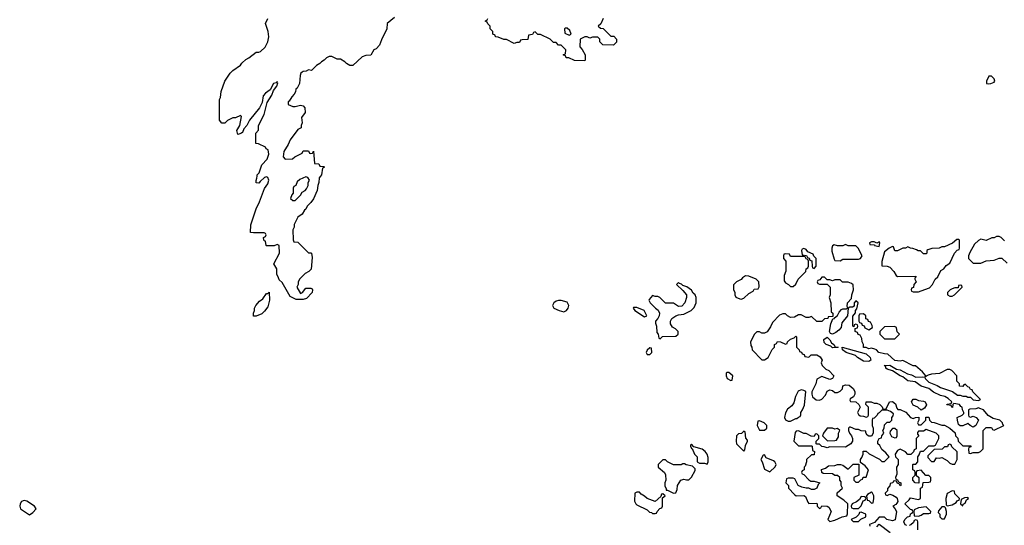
# Model space of a CAD drawing. Header units: inches. Extents: x 2710751 to 2829008, y 857003 to 965602.
# Tile 211 of 256: x 2738296 to 2745849, y 927325 to 931200. Entities that reach past the tile are written whole.
import ezdxf

# ---------------------------------------------------------------- set-up
doc = ezdxf.new("R2010")
doc.units = ezdxf.units.IN
doc.header["$MEASUREMENT"] = 0
for name, color, linetype in [('C7932', 7, 'Continuous'), ('C7933', 7, 'Continuous'), ('C7942', 7, 'Continuous'), ('C7943', 7, 'Continuous')]:
    doc.layers.add(name, color=color, linetype=linetype)

msp = doc.modelspace()

# ---------------------------------------------------------------- linework, layer by layer
at = {"layer": 'C7932', "color": 2, "elevation": 14}
msp.add_lwpolyline([(2738330, 927514), (2738310, 927506.6), (2738298.4, 927490), (2738295.5, 927470), (2738300.7, 927450), (2738370, 927406), (2738396.5, 927423.5), (2738422, 927450), (2738408, 927470), (2738350, 927509.4)], close=True, dxfattribs=at)
at = {"layer": 'C7933', "color": 2, "elevation": 10}
msp.add_lwpolyline([(2740000, 930333.3), (2739993.2, 930326.8), (2739970, 930319), (2739960.9, 930350), (2739984, 930390), (2739998, 930458), (2739990, 930466), (2739951.6, 930448.4), (2739930, 930448), (2739890, 930428), (2739870, 930408), (2739847.3, 930407.3), (2739828, 930430), (2739827.3, 930587.3), (2739836.4, 930603.6), (2739842, 930650), (2739869, 930730), (2739910, 930791.3), (2739930, 930811.3), (2739989.1, 930850.9), (2740000, 930867)], dxfattribs=at)
at = {"layer": 'C7942', "color": 2}
for points, elevation in [([(2740603.5, 930000), (2740592.7, 929987.3), (2740591.6, 929951.6), (2740582, 929930), (2740578, 929890), (2740550, 929828), (2740530, 929798), (2740502, 929770), (2740490, 929748), (2740479.6, 929740.4), (2740462, 929710), (2740430, 929686), (2740402, 929630), (2740402, 929610), (2740392, 929590), (2740392.7, 929512.7), (2740398, 929498), (2740430, 929494), (2740510, 929414), (2740530, 929414), (2740534, 929410), (2740538, 929378), (2740532.7, 929287.3), (2740514, 929270), (2740485.4, 929254.6), (2740445.4, 929214.6), (2740432, 929190), (2740432, 929170), (2740422, 929150), (2740450, 929102), (2740466, 929110), (2740490, 929142), (2740530, 929142), (2740538, 929138), (2740542, 929130), (2740538, 929110), (2740496, 929064), (2740470, 929055.3), (2740416.4, 929056.4), (2740370, 929078), (2740310, 929186), (2740287.3, 929207.3), (2740280.4, 929220.4), (2740269, 929250), (2740268, 929290), (2740246, 929330), (2740288, 929410), (2740286, 929470), (2740270, 929478), (2740247.3, 929467.3), (2740190, 929466), (2740186, 929470), (2740182, 929502), (2740170, 929506), (2740167.3, 929512.7), (2740166, 929530), (2740182, 929538), (2740186, 929550), (2740182, 929562), (2740170, 929566), (2740090, 929566), (2740066, 929570), (2740068.7, 929628.7), (2740109.2, 929750), (2740135.5, 929804.5), (2740173.6, 929906.4), (2740198, 929942), (2740208, 929970), (2740198, 929990), (2740190, 929995.3), (2740174, 929990), (2740139.6, 929960.4), (2740130, 929946), (2740108.4, 929948.4), (2740108.4, 929968.4), (2740115.3, 929984.7), (2740116.9, 930000)], 10), ([(2745850, 929506), (2745826, 929530), (2745810, 929538), (2745790, 929538), (2745771.6, 929528.4), (2745752.7, 929527.3), (2745710, 929508), (2745670, 929518), (2745650, 929508), (2745619.6, 929480.4), (2745583.6, 929416.4), (2745574, 929390), (2745574, 929370), (2745610, 929334), (2745670, 929334), (2745710, 929352), (2745770, 929358), (2745808.9, 929371.1), (2745830, 929372), (2745870, 929334)], 14), ([(2745102, 927322), (2745087.3, 927327.3), (2745078, 927350), (2745086, 927370), (2745106, 927390), (2745126, 927394), (2745128.4, 927411.6), (2745142, 927418), (2745146, 927430), (2745142, 927442), (2745130, 927446), (2745086, 927490), (2745120.4, 927519.6), (2745130, 927534), (2745190, 927522), (2745206, 927530), (2745206, 927610), (2745222, 927618), (2745227.3, 927652.7), (2745270, 927654), (2745282, 927658), (2745286, 927670), (2745286, 927690), (2745270, 927706), (2745247.3, 927707.3), (2745210, 927746), (2745178, 927742), (2745174, 927730), (2745174, 927710), (2745194, 927690), (2745192.7, 927647.3), (2745166, 927650), (2745148, 927670), (2745148.4, 927691.6), (2745166, 927710), (2745166, 927730), (2745162, 927742), (2745146, 927750), (2745146, 927790), (2745150, 927794), (2745170, 927794), (2745186, 927810), (2745186, 927850), (2745196.4, 927863.6), (2745207.3, 927892.7), (2745230, 927894), (2745270, 927934), (2745310, 927934), (2745322, 927938), (2745346, 927990), (2745346, 928010), (2745326, 928030), (2745250, 928058), (2745230, 928046), (2745190, 928046), (2745183.6, 928036.4), (2745183.6, 928023.6), (2745194, 928010), (2745174, 927990), (2745174, 927910), (2745158, 927902), (2745152.7, 927887.3), (2745132.7, 927867.3), (2745110, 927868), (2745090, 927888), (2745050, 927908), (2745030, 927898), (2745012, 927870), (2745014, 927850), (2745034, 927830), (2745034, 927790), (2745022, 927770), (2745023.6, 927716.4), (2745014, 927690), (2745018, 927678), (2745030, 927674), (2745038, 927658), (2745054, 927650), (2745054, 927630), (2745050, 927628), (2745042, 927642), (2745030, 927646), (2745022, 927662), (2745010, 927666), (2744998, 927662), (2744994, 927650), (2744974, 927646), (2744970, 927626), (2744952.7, 927607.3), (2744952, 927588), (2744934, 927570), (2744938, 927558), (2744950, 927554), (2744970, 927562), (2744994.4, 927554.4), (2745019.1, 927539.1), (2745026, 927530), (2745032, 927508), (2745025.4, 927494.6), (2745016.9, 927483.1), (2744994, 927470), (2745010, 927454), (2745022, 927430), (2745012.7, 927367.3), (2744990, 927358), (2744948.4, 927368.4), (2744930, 927386), (2744890, 927386), (2744852.7, 927347.3), (2744814, 927330), (2744818, 927318)], 14), ([(2745186, 927290), (2745186, 927350), (2745182, 927362), (2745170, 927366), (2745158, 927362), (2745152.7, 927347.3), (2745132.7, 927327.3), (2745118, 927322)], 14), ([(2744870, 927314), (2744890, 927334), (2744974, 927270)], 14)]:
    msp.add_lwpolyline(points, dxfattribs=dict(at, elevation=elevation))
for points, elevation in [([(2740490, 929995.3), (2740443.6, 929976.4), (2740423.6, 929956.4), (2740414, 929930), (2740398, 929922), (2740394, 929910), (2740394, 929870), (2740383.6, 929856.4), (2740374, 929830), (2740390, 929814), (2740410, 929814), (2740450, 929854), (2740463.1, 929876.9), (2740486, 929890), (2740496.4, 929903.6), (2740508, 929930), (2740508.4, 929951.6), (2740518, 929970), (2740506, 929990)], 10), ([(2744630, 929478), (2744610, 929468), (2744570, 929468), (2744544.7, 929475.3), (2744530, 929466), (2744524.7, 929450), (2744526.4, 929426.4), (2744543.6, 929363.6), (2744550, 929354), (2744590, 929352), (2744610, 929364.7), (2744730, 929364.7), (2744746, 929370), (2744758, 929390), (2744728, 929450), (2744710, 929468), (2744650, 929468)], 14), ([(2744890, 929498), (2744870, 929486), (2744850, 929498), (2744830, 929498), (2744814, 929490), (2744818, 929478), (2744854, 929474), (2744854, 929470), (2744890, 929462), (2744895.3, 929490)], 14), ([(2745496.4, 929516.4), (2745483.6, 929516.4), (2745452.7, 929487.3), (2745390, 929458), (2745370, 929458), (2745350, 929448), (2745292.7, 929447.3), (2745263.6, 929436.4), (2745254, 929430), (2745254, 929410), (2745250, 929406), (2745230, 929406), (2745207.3, 929427.3), (2745188.4, 929428.4), (2745176.4, 929436.4), (2745147.3, 929447.3), (2745130, 929448), (2745110, 929458), (2745091.1, 929448.9), (2745070, 929448), (2745030, 929428), (2745010, 929428), (2744998, 929458), (2744990, 929462), (2744966, 929450), (2744930, 929421.2), (2744910, 929346), (2744910, 929314), (2744950, 929312), (2744970, 929302), (2745002, 929270), (2745019.6, 929239.6), (2745030, 929232), (2745170, 929234), (2745174, 929230), (2745162, 929218), (2745162, 929210), (2745174, 929190), (2745154, 929170), (2745152.7, 929147.3), (2745138, 929142), (2745134, 929130), (2745138, 929118), (2745150, 929114), (2745190, 929114), (2745210, 929122), (2745274.6, 929145.4), (2745298, 929170), (2745318, 929210), (2745338, 929230), (2745363.1, 929276.9), (2745386, 929290), (2745403.1, 929316.9), (2745430, 929334), (2745466, 929410), (2745487.3, 929432.7), (2745502, 929438), (2745506, 929450), (2745506, 929510)], 14), ([(2744170, 929406), (2744158, 929402), (2744154, 929390), (2744154, 929370), (2744174, 929350), (2744172.7, 929272.7), (2744159.6, 929240.4), (2744159.6, 929199.6), (2744170, 929182), (2744194, 929170), (2744210, 929154), (2744230, 929154), (2744250, 929174), (2744268, 929210), (2744326, 929270), (2744328.4, 929291.6), (2744342, 929298), (2744346, 929310), (2744346, 929350), (2744342, 929362), (2744330, 929366), (2744322, 929382), (2744310, 929386), (2744210, 929386), (2744202, 929402)], 14), ([(2744310, 929446), (2744298, 929442), (2744294, 929430), (2744298, 929398), (2744332.7, 929392.7), (2744338, 929378), (2744352.7, 929372.7), (2744358, 929358), (2744372.7, 929352.7), (2744374, 929310), (2744378, 929298), (2744390, 929294), (2744406, 929310), (2744406, 929370), (2744387.3, 929387.3), (2744382, 929402), (2744342, 929422), (2744330, 929438)], 14), ([(2743863.6, 929236.4), (2743839.6, 929220.4), (2743830, 929208), (2743794, 929190), (2743772.7, 929167.3), (2743772.7, 929132.7), (2743782, 929110), (2743782, 929090), (2743790, 929074), (2743819.6, 929059.6), (2743830, 929058), (2743850, 929064.7), (2743890, 929102), (2743922, 929118), (2743930, 929134), (2743962, 929138), (2743967.3, 929152.7), (2743966, 929190), (2743946, 929210), (2743890, 929235.3)], 14), ([(2743350, 929186), (2743334, 929170), (2743383.6, 929123.6), (2743412, 929090), (2743412, 929070), (2743398, 929030), (2743376, 929004), (2743350, 929002), (2743310, 929028), (2743250, 929028), (2743206, 929070), (2743190, 929078), (2743170, 929078), (2743150, 929086), (2743123.6, 929056.4), (2743122, 929050), (2743132, 929030), (2743172, 928990), (2743194.8, 928974.8), (2743204.7, 928950), (2743202, 928930), (2743191, 928909), (2743172, 928890), (2743172.7, 928872.7), (2743182, 928850), (2743183.6, 928803.6), (2743194, 928790), (2743198, 928758), (2743210, 928754), (2743228, 928772), (2743330, 928774), (2743346, 928790), (2743346, 928810), (2743326, 928830), (2743303.1, 928843.1), (2743288, 928870), (2743288, 928890), (2743298, 928910), (2743330, 928931.3), (2743350, 928938), (2743390, 928942), (2743446, 928970), (2743470, 928994), (2743486, 929030), (2743486, 929070), (2743478, 929090), (2743463.1, 929103.1), (2743450, 929126), (2743413.6, 929153.6), (2743382, 929162), (2743373.6, 929173.6), (2743358, 929178)], 14), ([(2744470, 929226), (2744450, 929226), (2744432.7, 929207.3), (2744418, 929202), (2744414, 929190), (2744418, 929178), (2744430, 929174), (2744490, 929174), (2744514, 929150), (2744512, 929090), (2744504.7, 929070), (2744518, 929030), (2744522, 928962), (2744534, 928950), (2744534, 928926), (2744498, 928922), (2744494, 928910), (2744470, 928906), (2744450, 928888), (2744410, 928888), (2744370, 928926), (2744350, 928918), (2744330, 928918), (2744290, 928938), (2744270, 928938), (2744239.6, 928920.4), (2744210, 928918), (2744186, 928930), (2744170, 928946), (2744150, 928946), (2744124.7, 928935.3), (2744070, 928878), (2744055.3, 928844.7), (2744030, 928808), (2744010, 928798), (2743990, 928798), (2743970, 928808), (2743950, 928808), (2743932, 928790), (2743902, 928730), (2743903.6, 928703.6), (2743912, 928690), (2743914, 928670), (2743990, 928592), (2744010, 928592), (2744038, 928610), (2744067.3, 928672.7), (2744086, 928690), (2744086, 928710), (2744102, 928718), (2744110, 928734), (2744131.6, 928731.6), (2744170, 928714), (2744182, 928718), (2744186, 928730), (2744210, 928752), (2744238, 928762), (2744250, 928774), (2744254, 928770), (2744254, 928690), (2744274, 928670), (2744278, 928658), (2744292.7, 928652.7), (2744298, 928638), (2744312.7, 928632.7), (2744318, 928618), (2744350, 928614), (2744368, 928632), (2744390, 928632), (2744410, 928631.3), (2744436.9, 928616.9), (2744451.3, 928590), (2744444.7, 928570), (2744452, 928550), (2744481, 928521), (2744502, 928510), (2744542, 928470), (2744532, 928450), (2744510, 928442), (2744450, 928466), (2744410, 928446), (2744402, 928410), (2744371.6, 928348.4), (2744371.3, 928330), (2744378, 928310), (2744406, 928286), (2744430, 928284.7), (2744450, 928291.3), (2744478, 928322), (2744490, 928352), (2744510, 928362), (2744530, 928358), (2744550, 928342), (2744570, 928342), (2744590, 928352), (2744608, 928370), (2744610, 928394), (2744630, 928402), (2744659.6, 928399.6), (2744690, 928374), (2744702, 928350), (2744702, 928330), (2744691.6, 928308.4), (2744665.4, 928294.6), (2744663.6, 928283.6), (2744670, 928274), (2744710, 928272), (2744734, 928250), (2744742, 928230), (2744722, 928190), (2744730, 928174), (2744743.6, 928163.6), (2744770, 928162), (2744790, 928154), (2744802, 928158), (2744806, 928170), (2744806, 928230), (2744786, 928250), (2744790, 928272), (2744828.4, 928271.6), (2744850, 928262), (2744870, 928262), (2744894, 928250), (2744912.7, 928232.7), (2744918, 928218), (2744930, 928214), (2744942, 928218), (2744968, 928272), (2744990, 928274), (2745015.3, 928255.3), (2745023.6, 928223.6), (2745032, 928212), (2745051.1, 928211.1), (2745092.7, 928192.7), (2745130, 928152), (2745150, 928142), (2745168.4, 928151.6), (2745194, 928154), (2745194, 928130), (2745182, 928110), (2745190, 928094), (2745210, 928094), (2745246, 928130), (2745247.3, 928152.7), (2745270, 928154), (2745274, 928130), (2745290, 928114), (2745310, 928112), (2745370, 928091.3), (2745390, 928091.3), (2745432, 928070), (2745472.7, 928032.7), (2745474, 928010), (2745491.6, 927991.6), (2745494, 927970), (2745530, 927934), (2745592.7, 927932.7), (2745592.7, 927927.3), (2745578, 927922), (2745574, 927910), (2745578, 927878), (2745590, 927874), (2745610, 927882), (2745650, 927882), (2745666, 927890), (2745686, 927910), (2745686, 928050), (2745710, 928074), (2745750, 928074), (2745758, 928058), (2745770, 928054), (2745846, 928090), (2745838, 928098), (2745835.3, 928110), (2745814, 928130), (2745764, 928144), (2745726, 928166), (2745690, 928208.7), (2745660.2, 928220.2), (2745650, 928224), (2745630, 928217.2), (2745584.7, 928215.3), (2745574, 928210), (2745574, 928170), (2745578, 928158), (2745590, 928154), (2745610, 928162), (2745632, 928150), (2745652, 928130), (2745631.3, 928088.7), (2745610, 928078), (2745586, 928090), (2745570, 928106), (2745530, 928088), (2745510, 928086), (2745498, 928098), (2745488.7, 928130), (2745488.4, 928151.6), (2745526, 928170), (2745538, 928182), (2745538, 928190), (2745528.4, 928208.4), (2745526, 928230), (2745515.3, 928235.3), (2745506, 928250), (2745462, 928258), (2745454, 928250), (2745452, 928228), (2745446, 928230), (2745442, 928242), (2745408.4, 928248.4), (2745410, 928254), (2745442, 928258), (2745446, 928270), (2745417.5, 928297.5), (2745392.5, 928312.5), (2745360.7, 928320.7), (2745305.8, 928345.8), (2745270, 928374), (2745210, 928392.3), (2745164.5, 928424.5), (2745110, 928432.7), (2745070, 928463.7), (2745049, 928470), (2744990, 928509.2), (2744950, 928521.2), (2744939, 928530), (2744939, 928539), (2744928, 928550), (2744970.9, 928550.9), (2745022.5, 928522.5), (2745050, 928516.3), (2745106, 928486), (2745138, 928478), (2745170, 928460.7), (2745223.6, 928463.6), (2745239.6, 928459.6), (2745242, 928450), (2745270, 928420.7), (2745335.1, 928395.1), (2745360.3, 928380.3), (2745450.8, 928350.8), (2745490, 928321), (2745510, 928322.8), (2745530, 928314.8), (2745555.3, 928315.3), (2745570, 928307.3), (2745590, 928306), (2745610, 928286.8), (2745650, 928282), (2745666, 928290), (2745607.3, 928347.3), (2745602, 928362), (2745590, 928366), (2745582, 928382), (2745570, 928386), (2745550, 928406), (2745538, 928402), (2745531.6, 928388.4), (2745506, 928390), (2745506, 928410), (2745486, 928430), (2745486, 928470), (2745446, 928510), (2745430, 928518), (2745410, 928518), (2745351.6, 928488.4), (2745290, 928482), (2745264.7, 928475.3), (2745242, 928462), (2745246, 928470), (2745220.4, 928500.4), (2745167.3, 928547.3), (2745150, 928548), (2745070, 928588), (2745050, 928582), (2745010, 928588), (2744956.4, 928636.4), (2744930, 928638), (2744886, 928650), (2744868.4, 928668.4), (2744854.6, 928674.6), (2744830, 928682), (2744810, 928678), (2744790, 928688), (2744770, 928688), (2744768, 928710), (2744758, 928730), (2744756.4, 928756.4), (2744742, 928782), (2744727.3, 928787.3), (2744722, 928802), (2744706, 928810), (2744706, 928834), (2744722, 928838), (2744726, 928850), (2744722, 928862), (2744710, 928866), (2744698, 928862), (2744694, 928846), (2744686, 928850), (2744687.3, 928927.3), (2744707.3, 928952.7), (2744708, 928972), (2744716.4, 928983.6), (2744728.7, 929030), (2744710, 929044), (2744696, 929030), (2744696.9, 929003.1), (2744683.6, 928996.4), (2744663.5, 928996.5), (2744652, 928990), (2744646.8, 928930), (2744602.4, 928877.6), (2744598, 928842), (2744579.9, 928820.1), (2744556.3, 928803.7), (2744530, 928789.3), (2744515.3, 928795.3), (2744509.2, 928810), (2744517.2, 928870), (2744534, 928906), (2744546, 928910), (2744546, 928914), (2744570, 928932), (2744582.7, 928957.3), (2744601.2, 928978.8), (2744610, 928984), (2744635.3, 928984.7), (2744648, 928992), (2744642.7, 929002.7), (2744647, 929030), (2744677, 929063), (2744678.4, 929090), (2744691.8, 929130), (2744690, 929166), (2744688.9, 929168.9), (2744678, 929178), (2744650, 929188.7), (2744608, 929188), (2744590, 929206), (2744550, 929206), (2744530, 929198), (2744510, 929206), (2744490, 929206)], 14), ([(2745510, 929166), (2745498, 929162), (2745494, 929146), (2745470, 929146), (2745450, 929138), (2745434, 929130), (2745414, 929110), (2745414, 929090), (2745430, 929082), (2745450, 929082), (2745466, 929090), (2745526, 929150), (2745522, 929162)], 14), ([(2740088, 928928), (2740088, 928950), (2740098, 928970), (2740098, 928990), (2740106, 929010), (2740136.4, 929043.6), (2740160.4, 929059.6), (2740190, 929102), (2740198, 929102), (2740210, 929112), (2740211.3, 929050), (2740199.8, 929000.2), (2740174.4, 928965.6), (2740153.7, 928946.3), (2740110, 928928)], 10), ([(2742450, 929048), (2742430, 929048), (2742410, 929042), (2742392, 929030), (2742382, 929010), (2742394, 928990), (2742434, 928970), (2742470, 928962), (2742490, 928972), (2742502, 928990), (2742508, 929010), (2742494.6, 929034.6)], 14), ([(2743030, 928995.3), (2743004.7, 928995.3), (2743002, 928990), (2743014, 928970), (2743090, 928922), (2743106, 928930), (2743086, 928970)], 14), ([(2744770, 928946), (2744738, 928942), (2744734, 928930), (2744734, 928890), (2744738, 928878), (2744752.7, 928872.7), (2744758, 928858), (2744772.7, 928852.7), (2744778, 928838), (2744810, 928822), (2744838, 928842), (2744836.4, 928856.4), (2744822, 928882), (2744807.3, 928887.3), (2744802, 928902), (2744787.3, 928907.3), (2744786, 928930)], 14), ([(2745007.3, 928847.3), (2744930, 928846), (2744894, 928810), (2744894, 928790), (2744930, 928754), (2745010, 928754), (2745046, 928790), (2745028, 928808), (2745022, 928842)], 14), ([(2744530, 928685.2), (2744517.2, 928697.2), (2744482, 928710), (2744466.6, 928726.6), (2744464, 928750), (2744490, 928766), (2744510, 928746.8), (2744523, 928723), (2744542, 928710), (2744552, 928692), (2744574, 928690), (2744570, 928688)], 14), ([(2743130, 928686), (2743110, 928666), (2743102, 928650), (2743110, 928634), (2743130, 928634), (2743146, 928650), (2743142, 928682)], 14), ([(2744810, 928579), (2744770, 928582.9), (2744724, 928610), (2744706.3, 928626.3), (2744635.3, 928650), (2744608, 928670), (2744606, 928690), (2744790, 928638), (2744818.8, 928610), (2744824.7, 928590)], 14), ([(2743736.4, 928496.4), (2743723.6, 928496.4), (2743714, 928490), (2743714, 928470), (2743722, 928450), (2743750, 928434), (2743762, 928438), (2743766, 928470)], 14), ([(2744290, 928362), (2744266.8, 928353.2), (2744247.3, 928312.7), (2744235.5, 928264.5), (2744218.5, 928241.5), (2744185.4, 928214.6), (2744170, 928186), (2744162, 928150), (2744170, 928134), (2744190, 928122), (2744210, 928122), (2744250, 928142), (2744258, 928142), (2744270, 928154), (2744282, 928158), (2744288, 928172), (2744288.7, 928190), (2744302, 928210), (2744315.3, 928244.7), (2744326, 928350), (2744310, 928358)], 14), ([(2745210, 928206), (2745186, 928230), (2745150, 928246), (2745138, 928270), (2745150, 928292), (2745170, 928291.3), (2745190, 928282), (2745230, 928276), (2745242, 928270), (2745251.6, 928248.4), (2745236.9, 928223.1)], 14), ([(2744950, 928206), (2744910, 928206), (2744890, 928186), (2744878, 928182), (2744874, 928170), (2744850, 928146), (2744838, 928142), (2744834, 928130), (2744834, 928090), (2744842, 928070), (2744842, 928030), (2744830, 928008), (2744810, 928008), (2744796.4, 928016.4), (2744786, 928034), (2744786, 928046), (2744750, 928048), (2744730, 928058), (2744710, 928058), (2744670, 928078), (2744662, 928078), (2744654, 928070), (2744654, 928050), (2744662, 928030), (2744678, 928010), (2744684.7, 927990), (2744684.7, 927970), (2744671.1, 927948.9), (2744630, 927924), (2744510, 927926), (2744490, 927918), (2744467.3, 927927.3), (2744448.4, 927928.4), (2744430, 927946), (2744410, 927946), (2744406, 927950), (2744406, 927970), (2744426, 927990), (2744426, 928010), (2744410, 928026), (2744398, 928022), (2744390, 928006), (2744368.4, 928008.4), (2744330, 928028), (2744310, 928028), (2744270, 928048), (2744252.7, 928047.3), (2744243.6, 928036.4), (2744234, 927970), (2744270, 927934), (2744370, 927934), (2744374, 927930), (2744378, 927898), (2744392, 927890), (2744390, 927866), (2744370, 927866), (2744332, 927828), (2744332, 927812), (2744322, 927778), (2744314, 927770), (2744314, 927750), (2744298, 927742), (2744294, 927730), (2744298, 927718), (2744310, 927714), (2744350, 927672), (2744363.6, 927663.6), (2744390, 927662), (2744434, 927650), (2744422, 927638), (2744411.1, 927608.9), (2744390, 927598), (2744370, 927598), (2744350, 927608), (2744330, 927608), (2744296.4, 927616.4), (2744268.4, 927628.4), (2744242, 927682), (2744230, 927686), (2744190, 927686), (2744178, 927682), (2744174, 927650), (2744194, 927630), (2744194, 927610), (2744239.6, 927559.6), (2744251.6, 927551.6), (2744310, 927552), (2744324.7, 927544.7), (2744341, 927501), (2744350, 927492), (2744410, 927494), (2744414, 927490), (2744414, 927470), (2744430, 927454), (2744442, 927458), (2744450, 927474), (2744491.1, 927471.1), (2744503.6, 927463.6), (2744522, 927430), (2744494, 927370), (2744510, 927354), (2744550, 927364.7), (2744606, 927390), (2744642, 927398), (2744647.3, 927412.7), (2744648, 927490), (2744618, 927518), (2744566, 927550), (2744567.3, 927572.7), (2744608, 927610), (2744598, 927630), (2744598, 927658), (2744586, 927670), (2744586, 927690), (2744570, 927706), (2744550, 927706), (2744530, 927718), (2744460.4, 927720.4), (2744448.4, 927728.4), (2744447.3, 927752.7), (2744476.4, 927763.6), (2744500.4, 927779.6), (2744550, 927782), (2744570, 927791.3), (2744591.1, 927791.1), (2744610, 927784.7), (2744650, 927754), (2744690, 927794), (2744734, 927794), (2744734, 927710), (2744694, 927690), (2744694, 927670), (2744710, 927654), (2744730, 927654), (2744747.3, 927672.7), (2744762, 927678), (2744767.3, 927692.7), (2744790, 927694), (2744808, 927750), (2744780.4, 927780.4), (2744746, 927806), (2744746, 927830), (2744756.4, 927843.6), (2744766, 927870), (2744767.3, 927892.7), (2744790, 927894), (2744811.6, 927871.6), (2744891.6, 927831.6), (2744910, 927814), (2744930, 927814), (2744966, 927850), (2744940.4, 927880.4), (2744910, 927906), (2744895.3, 927935.3), (2744878, 927950), (2744878, 927970), (2744888.9, 927991.1), (2744906, 927994), (2744908.4, 928011.6), (2744926, 928030), (2744918, 928050), (2744928, 928070), (2744930, 928094), (2744950, 928114), (2744970, 928114), (2744986, 928130), (2744986, 928150), (2744996.4, 928163.6), (2744998, 928178), (2744976.4, 928196.4)], 14), ([(2743970, 928126), (2743958, 928122), (2743954, 928090), (2743970, 928054), (2744010, 928054), (2744026, 928070), (2744026, 928090), (2744006, 928110), (2743990, 928118)], 14), ([(2743850, 928046), (2743832.7, 928027.3), (2743810, 928026), (2743794, 928010), (2743792, 927970), (2743794, 927950), (2743850, 927894), (2743858, 927902), (2743863.1, 927936.9), (2743878, 927970), (2743878, 927978), (2743867.3, 927992.7), (2743862, 928042)], 14), ([(2744530, 928068.7), (2744490, 928068), (2744462, 928030), (2744454, 928010), (2744492, 927972), (2744550, 927974), (2744562, 927978), (2744576.4, 928003.6), (2744578, 928030), (2744586, 928050), (2744570, 928066), (2744550, 928062)], 14), ([(2745010, 928066), (2744990, 928066), (2744972.7, 928047.3), (2744972, 928030), (2744984.7, 928004.7), (2745010, 927994), (2745022, 927998), (2745026, 928010), (2745026, 928050)], 14), ([(2743450, 927946), (2743442, 927938), (2743442, 927930), (2743450, 927914), (2743454, 927914), (2743472, 927870), (2743492, 927850), (2743494, 927810), (2743510, 927802), (2743550, 927802), (2743570, 927794), (2743578, 927810), (2743576.4, 927843.6), (2743568.7, 927870), (2743555.3, 927890), (2743530, 927908.7), (2743466, 927926)], 14), ([(2745430, 927946), (2745418, 927942), (2745412.7, 927927.3), (2745390, 927926), (2745371.6, 927908.4), (2745310, 927906), (2745263.6, 927856.4), (2745263.6, 927843.6), (2745290, 927814), (2745310, 927814), (2745330, 927842), (2745350, 927838), (2745370, 927844.7), (2745410, 927822), (2745430, 927802), (2745450, 927792), (2745470, 927794), (2745488, 927830), (2745487.3, 927887.3), (2745447.3, 927927.3), (2745442, 927942)], 14), ([(2743250, 927826), (2743230, 927826), (2743194, 927790), (2743194, 927770), (2743242, 927730), (2743251.1, 927711.1), (2743251.3, 927670), (2743244.7, 927650), (2743244.7, 927624.7), (2743254, 927606), (2743254, 927594), (2743266, 927594), (2743310, 927572), (2743330, 927574), (2743340.4, 927599.6), (2743342, 927630), (2743368.7, 927670), (2743390, 927678), (2743410, 927672), (2743430, 927674), (2743450, 927694), (2743476.4, 927743.6), (2743476.4, 927756.4), (2743458, 927778), (2743408.4, 927788.4), (2743396.4, 927796.4), (2743383.6, 927796.4), (2743370, 927788), (2743310, 927788), (2743266, 927810)], 14), ([(2744010, 927866), (2743998, 927862), (2743982, 927830), (2743992, 927812), (2744010, 927754), (2744050, 927734), (2744090, 927774), (2744098, 927790), (2744088, 927810), (2744078, 927818), (2744022, 927842)], 14), ([(2743050, 927578), (2743030, 927578), (2743014, 927570), (2743012, 927510), (2743022, 927490), (2743030, 927482), (2743110, 927442), (2743126.4, 927426.4), (2743142, 927422), (2743150, 927414), (2743170, 927414), (2743182, 927418), (2743186, 927430), (2743207.3, 927452.7), (2743222, 927458), (2743226, 927470), (2743226, 927534), (2743246, 927550), (2743230, 927566), (2743218, 927562), (2743214, 927546), (2743170, 927508), (2743109.1, 927529.1), (2743090, 927548), (2743063.1, 927563.1)], 14), ([(2744830, 927578), (2744799.6, 927560.4), (2744792, 927550), (2744798, 927518), (2744810, 927514), (2744830, 927494), (2744842, 927498), (2744848, 927530), (2744848, 927550), (2744835.3, 927575.3)], 14), ([(2745450, 927588), (2745411.6, 927568.4), (2745401, 927530), (2745402, 927482), (2745410, 927474), (2745450, 927482), (2745480.4, 927499.6), (2745490, 927514), (2745502, 927518), (2745506, 927530), (2745470, 927566), (2745466, 927586)], 14), ([(2744750, 927546), (2744738, 927522), (2744716, 927504), (2744682, 927490), (2744674, 927470), (2744678, 927458), (2744690, 927454), (2744730, 927454), (2744750, 927474), (2744767.3, 927512.7), (2744782, 927518), (2744786, 927530), (2744782, 927542)], 14), ([(2745570, 927538), (2745543.6, 927536.4), (2745518, 927522), (2745514, 927490), (2745530, 927474), (2745534.6, 927485.4), (2745550, 927494), (2745560.2, 927519.8), (2745575.3, 927530)], 14), ([(2744750, 927426), (2744738, 927422), (2744732.7, 927407.3), (2744712.7, 927387.3), (2744674, 927370), (2744690, 927354), (2744730, 927354), (2744747.3, 927372.7), (2744786, 927390), (2744786, 927410)], 14), ([(2745250, 927466), (2745190, 927458), (2745158, 927442), (2745154, 927430), (2745158, 927398), (2745190, 927394), (2745210, 927402), (2745230, 927414), (2745270, 927414), (2745282, 927418), (2745286, 927430)], 14), ([(2745390, 927466), (2745370, 927466), (2745343.6, 927436.4), (2745342, 927422), (2745354, 927410), (2745354, 927390), (2745370, 927374), (2745390, 927374), (2745406, 927410), (2745406, 927430), (2745398, 927458)], 14)]:
    msp.add_lwpolyline(points, close=True, dxfattribs=dict(at, elevation=elevation))
at = {"layer": 'C7943', "color": 2, "elevation": 10}
for points in [[(2740000, 930867), (2740002, 930870), (2740030, 930896), (2740052.5, 930907.5), (2740109.2, 930950.8), (2740130, 930951.3), (2740143.1, 930956.9), (2740178, 930990), (2740198, 931030), (2740208, 931070), (2740202, 931110), (2740182, 931170), (2740198, 931210)], [(2741170, 931218), (2741114, 931170), (2741111.1, 931128.9), (2741070, 931046), (2741055.3, 931004.7), (2741030, 930978), (2741011.6, 930968.4), (2740990, 930928), (2740950, 930926), (2740923.6, 930916.4), (2740850, 930848), (2740828.4, 930848.4), (2740803.1, 930863.1), (2740790, 930878), (2740756.4, 930896.4), (2740730, 930898), (2740690, 930918), (2740670, 930918), (2740650, 930908), (2740631.3, 930888.7), (2740610, 930878), (2740596.9, 930863.1), (2740571.6, 930848.4), (2740534, 930810), (2740510, 930815.3), (2740493.7, 930806.3), (2740470, 930804), (2740461.4, 930798.6), (2740451.3, 930790), (2740446.4, 930773.6), (2740442, 930710), (2740423.6, 930676.4), (2740412.7, 930667.3), (2740411.6, 930648.4), (2740402, 930630), (2740382, 930610), (2740363.6, 930576.4), (2740354, 930570), (2740354, 930550), (2740390, 930534), (2740410, 930534), (2740450, 930546), (2740470, 930541), (2740483.5, 930523.5), (2740486, 930490), (2740458, 930450), (2740462, 930410), (2740454, 930390), (2740454, 930370), (2740430, 930358), (2740370, 930278), (2740355.3, 930244.7), (2740322, 930190), (2740318, 930150), (2740331.6, 930131.6), (2740387.3, 930132.7), (2740406, 930150), (2740462, 930178), (2740470, 930194), (2740510, 930194), (2740518, 930178), (2740530, 930174), (2740542, 930178), (2740550, 930192), (2740558, 930098), (2740590, 930094), (2740598, 930078), (2740630, 930074), (2740634, 930070), (2740618, 930062), (2740612, 930010), (2740603.5, 930000)], [(2742771.3, 931208.7), (2742752.7, 931167.3), (2742734, 931150), (2742750, 931134), (2742772.7, 931132.7), (2742830, 931074), (2742852.7, 931072.7), (2742874, 931050), (2742872.7, 931027.3), (2742850, 931006), (2742770, 931008), (2742746, 931030), (2742746, 931050), (2742730, 931066), (2742690, 931066), (2742670, 931058), (2742650, 931068), (2742630, 931068), (2742594, 931050), (2742592.7, 930992.7), (2742611.6, 930971.6), (2742634, 930930), (2742634, 930890), (2742630, 930886), (2742552.7, 930887.3), (2742507.3, 930907.3), (2742488.4, 930908.4), (2742482, 930922), (2742466, 930930), (2742482, 930938), (2742486, 930970), (2742450, 931006), (2742430, 931006), (2742410, 931026), (2742390, 931026), (2742366, 931050), (2742290, 931086), (2742270, 931086), (2742250, 931106), (2742238, 931102), (2742230, 931086), (2742198, 931082), (2742192.7, 931047.3), (2742150, 931046), (2742138, 931042), (2742130, 931026), (2742110, 931026), (2742090, 931018), (2742030, 931048), (2742008.4, 931048.4), (2741967.3, 931067.3), (2741946, 931070), (2741942, 931082), (2741926, 931090), (2741926, 931110), (2741906, 931130), (2741906, 931150), (2741887.3, 931167.3), (2741882, 931182), (2741866, 931190), (2741882, 931198), (2741886, 931210)], [(2740116.9, 930000), (2740118, 930010), (2740133.2, 930026.8), (2740153.6, 930086.4), (2740194, 930130), (2740208, 930170), (2740202, 930202), (2740186, 930210), (2740182, 930222), (2740127.3, 930247.3), (2740106, 930250), (2740108, 930330), (2740127.3, 930352.7), (2740128.7, 930390), (2740170, 930474), (2740193.6, 930566.4), (2740230, 930622), (2740243.1, 930656.9), (2740268, 930690), (2740275.3, 930715.3), (2740270, 930726), (2740263.6, 930716.4), (2740242, 930710), (2740216.9, 930663.1), (2740182, 930638), (2740164.5, 930615.5), (2740154.8, 930565.2), (2740135.5, 930524.5), (2740058.8, 930430), (2740038.8, 930390), (2740015.5, 930364.5), (2740003.5, 930336.5), (2740000, 930333.3)]]:
    msp.add_lwpolyline(points, dxfattribs=at)
at = {"layer": 'C7943', "color": 2}
for points, elevation in [([(2742496.4, 931136.4), (2742483.6, 931136.4), (2742474, 931130), (2742478, 931098), (2742510, 931082), (2742526, 931090), (2742516.4, 931116.4)], 10), ([(2745750, 930766), (2745730, 930766), (2745711.3, 930730), (2745712, 930712), (2745730, 930707.7), (2745746, 930710), (2745770, 930722), (2745775.3, 930730), (2745770, 930746)], 14)]:
    msp.add_lwpolyline(points, close=True, dxfattribs=dict(at, elevation=elevation))

doc.saveas('drawing.dxf')
